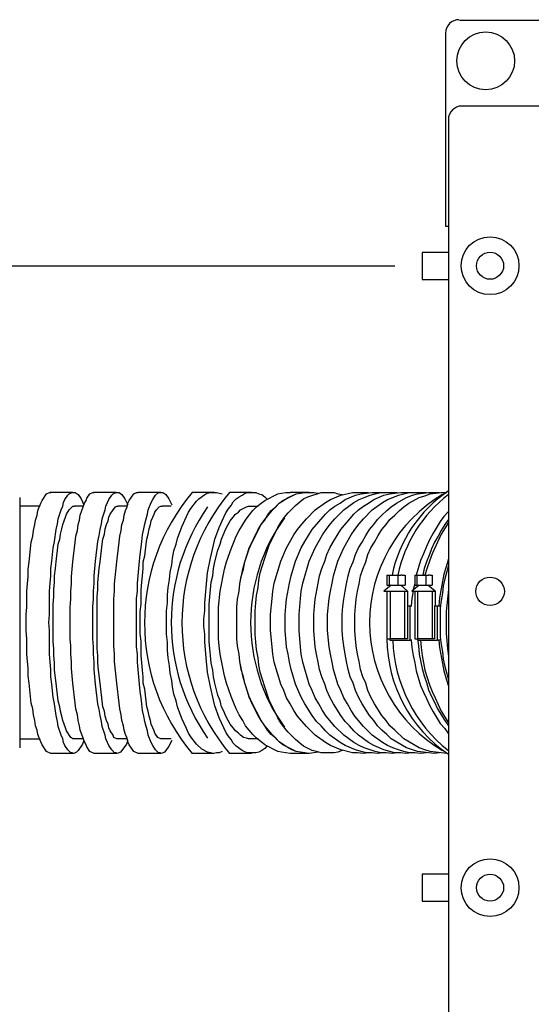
# Model space of a CAD drawing. Extents: x 1152 to 2559, y 156 to 782.
# Tile 40 of 111: x 1775 to 1785, y 695 to 713. Entities that reach past the tile are written whole.
import ezdxf

# ---------------------------------------------------------------- set-up
doc = ezdxf.new("R2010")
doc.units = 0
doc.header["$MEASUREMENT"] = 0
doc.layers.add('1', color=1, linetype='CONTINUOUS')

msp = doc.modelspace()

# ---------------------------------------------------------------- linework, layer by layer
at = {"layer": '1', "linetype": 'Continuous'}
for p, q in [((1785.01236, 713.31967), (1783.3154, 713.31967)), ((1783.06152, 713.07915), (1783.06152, 709.56496)), ((1784.87874, 711.75632), (1783.36884, 711.75632)), ((1783.11492, 711.50246), (1783.11492, 672.08471)), ((1783.06147, 709.56497), (1783.11492, 709.56497)), ((1783.11492, 709.08394), (1782.63389, 709.08394)), ((1782.63389, 709.08394), (1782.63389, 708.58955)), ((1782.13954, 708.83006), (1757.17942, 708.83006)), ((1782.63389, 708.58955), (1783.11492, 708.58955)), ((1775.29821, 700.03791), (1775.29821, 704.60769)), ((1776.26027, 704.70123), (1775.84605, 704.70123)), ((1777.04862, 704.70123), (1776.6344, 704.70123)), ((1777.8637, 704.70123), (1777.44948, 704.70123)), ((1778.83912, 704.70123), (1778.43826, 704.70123)), ((1779.52058, 704.70123), (1779.11972, 704.70123)), ((1780.57618, 704.70123), (1780.22877, 704.70123)), ((1775.65898, 704.44735), (1775.29821, 704.44735)), ((1776.44733, 704.44735), (1776.28699, 704.44735)), ((1777.24905, 704.44735), (1777.08871, 704.44735)), ((1778.05077, 704.44735), (1777.89042, 704.44735)), ((1781.99256, 703.19131), (1782.03265, 703.19131)), ((1781.99256, 703.19131), (1781.99256, 703.00424)), ((1782.03265, 703.19131), (1782.19299, 703.19131)), ((1782.03265, 703.19131), (1782.03265, 703.00424)), ((1782.19299, 703.19131), (1782.24644, 703.19131)), ((1782.19299, 703.19131), (1782.19299, 703.00424)), ((1782.27312, 703.19133), (1782.2464, 703.19133)), ((1782.27316, 703.19131), (1782.32661, 703.19131)), ((1782.32661, 703.19131), (1782.32661, 703.00424)), ((1782.50032, 703.19131), (1782.5404, 703.19131)), ((1782.50032, 703.19131), (1782.50032, 703.00424)), ((1782.5404, 703.19131), (1782.70075, 703.19131)), ((1782.5404, 703.19131), (1782.5404, 703.00424)), ((1782.70075, 703.19131), (1782.75419, 703.19131)), ((1782.70075, 703.19131), (1782.70075, 703.00424)), ((1782.78087, 703.19133), (1782.75415, 703.19133)), ((1782.78092, 703.19131), (1782.821, 703.19131)), ((1782.821, 703.19131), (1782.821, 703.00424)), ((1782.07269, 703.00426), (1781.93907, 702.89736)), ((1781.99256, 703.00424), (1782.03265, 703.00424)), ((1782.03265, 703.00424), (1782.19299, 703.00424)), ((1782.04601, 703.00424), (1782.04601, 702.99088)), ((1782.19299, 703.00424), (1782.32661, 703.00424)), ((1782.36665, 702.89736), (1782.2464, 703.00426)), ((1782.58044, 703.00426), (1782.44682, 702.89736)), ((1782.50032, 703.03097), (1782.47359, 702.92407)), ((1782.50032, 703.00424), (1782.5404, 703.00424)), ((1782.5404, 703.00424), (1782.70075, 703.00424)), ((1782.70075, 703.00424), (1782.821, 703.00424)), ((1782.87441, 702.89736), (1782.74079, 703.00426)), ((1781.93907, 702.89736), (1782.35329, 702.89736)), ((1781.99252, 702.89736), (1781.99252, 702.02884)), ((1782.05937, 702.02882), (1782.05937, 702.89735)), ((1782.31325, 702.89735), (1782.31325, 702.02882)), ((1782.35334, 702.89735), (1782.3667, 702.89735)), ((1782.36665, 702.89736), (1782.36665, 702.9007)), ((1782.3667, 702.89735), (1782.3667, 702.63011)), ((1782.44682, 702.89736), (1782.86105, 702.89736)), ((1782.50027, 702.89736), (1782.50027, 702.02884)), ((1782.55377, 702.89735), (1782.55377, 702.02882)), ((1782.821, 702.89735), (1782.821, 702.02882)), ((1782.86109, 702.89735), (1782.87445, 702.89735)), ((1782.87441, 702.89736), (1782.87441, 702.9007)), ((1782.87445, 702.89735), (1782.87445, 702.63011)), ((1781.99256, 702.59002), (1781.99256, 702.05554)), ((1782.3667, 702.63011), (1782.42015, 702.63011)), ((1782.3667, 702.63011), (1782.3667, 702.02882)), ((1782.4201, 702.63013), (1782.44682, 702.63013)), ((1782.42015, 702.0021), (1782.42015, 702.63011)), ((1782.86109, 702.63011), (1782.91454, 702.63011)), ((1782.86109, 702.63011), (1782.86109, 702.02882)), ((1782.91449, 702.63013), (1782.9813, 702.63013)), ((1782.91454, 702.0021), (1782.91454, 702.63011)), ((1782.04601, 702.02882), (1782.05937, 702.02882)), ((1782.31325, 702.02882), (1782.05937, 702.02882)), ((1782.3667, 702.02882), (1782.31325, 702.02882)), ((1782.55377, 702.02882), (1782.56713, 702.02882)), ((1782.821, 702.02882), (1782.56713, 702.02882)), ((1782.86109, 702.02882), (1782.821, 702.02882)), ((1782.04601, 702.0021), (1782.42015, 702.0021)), ((1782.44682, 702.00211), (1782.4201, 702.00211)), ((1782.55377, 702.0021), (1782.91454, 702.0021)), ((1782.9813, 702.00211), (1782.91449, 702.00211)), ((1775.29821, 700.19825), (1775.65898, 700.19825)), ((1776.27363, 699.93101), (1775.85941, 699.93101)), ((1777.06198, 699.93101), (1776.64776, 699.93101)), ((1777.8637, 699.93101), (1777.44948, 699.93101)), ((1778.83912, 699.93101), (1778.43826, 699.93101)), ((1779.52058, 699.93101), (1779.11972, 699.93101)), ((1780.57618, 699.93101), (1780.22877, 699.93101)), ((1783.11492, 697.72629), (1782.63389, 697.72629)), ((1782.63389, 697.72629), (1782.63389, 697.2319)), ((1782.63389, 697.2319), (1783.11492, 697.2319))]:
    msp.add_line(p, q, dxfattribs=at)
for points in [[(1775.85941, 699.93101), (1775.77924, 699.9711), (1775.69907, 700.09135), (1775.67234, 700.1448), (1775.61889, 700.27842), (1775.60553, 700.35859), (1775.57881, 700.43877), (1775.56545, 700.5323), (1775.53872, 700.63919), (1775.52536, 700.74609), (1775.49864, 700.85299), (1775.45855, 701.21376), (1775.44519, 701.34738), (1775.44519, 701.481), (1775.41846, 701.74824), (1775.41846, 702.02884), (1775.4051, 702.17582), (1775.4051, 702.46978), (1775.41846, 702.6034), (1775.41846, 702.89736), (1775.44519, 703.1646), (1775.44519, 703.29822), (1775.45855, 703.43184), (1775.49864, 703.79261), (1775.52536, 703.89951), (1775.53872, 704.00641), (1775.56545, 704.1133), (1775.57881, 704.19347), (1775.60553, 704.28701), (1775.61889, 704.36718), (1775.67234, 704.5008), (1775.69907, 704.55424), (1775.77924, 704.6745), (1775.83268, 704.70123), (1775.85941, 704.70123)], [(1776.4607, 700.17153), (1776.43397, 700.10472), (1776.3538, 699.98446), (1776.32708, 699.95774), (1776.27363, 699.93101), (1776.24691, 699.94437), (1776.22018, 699.94437), (1776.16673, 699.99782), (1776.11329, 700.07799), (1776.08656, 700.13144), (1776.0732, 700.19825), (1776.04648, 700.26506), (1775.99303, 700.4254), (1775.97967, 700.51894), (1775.95294, 700.62583), (1775.92622, 700.83962), (1775.89949, 700.95988), (1775.87277, 701.2004), (1775.85941, 701.33402), (1775.85941, 701.46764), (1775.84605, 701.60125), (1775.83268, 701.74824), (1775.83268, 702.17582), (1775.81932, 702.3228), (1775.83268, 702.46978), (1775.83268, 702.89736), (1775.84605, 703.04434), (1775.85941, 703.17796), (1775.85941, 703.31158), (1775.87277, 703.4452), (1775.89949, 703.68572), (1775.92622, 703.80598), (1775.95294, 704.01977), (1775.97967, 704.12666), (1775.99303, 704.2202), (1776.04648, 704.38054), (1776.0732, 704.44735), (1776.08656, 704.51416), (1776.11329, 704.56761), (1776.16673, 704.64778), (1776.19346, 704.6745), (1776.24691, 704.70123), (1776.30035, 704.70123), (1776.3538, 704.66114), (1776.40725, 704.58097), (1776.4607, 704.47407)], [(1776.64776, 699.93101), (1776.56759, 699.9711), (1776.51414, 700.05127), (1776.50078, 700.09135), (1776.47406, 700.1448), (1776.42061, 700.27842), (1776.39389, 700.35859), (1776.38052, 700.43877), (1776.3538, 700.5323), (1776.34044, 700.63919), (1776.31371, 700.74609), (1776.30035, 700.85299), (1776.26027, 701.21376), (1776.23354, 701.481), (1776.23354, 701.61462), (1776.22018, 701.74824), (1776.22018, 701.89522), (1776.20682, 702.02884), (1776.20682, 702.6034), (1776.22018, 702.75038), (1776.22018, 702.89736), (1776.23354, 703.03098), (1776.23354, 703.1646), (1776.26027, 703.43184), (1776.30035, 703.79261), (1776.31371, 703.89951), (1776.34044, 704.00641), (1776.3538, 704.1133), (1776.38052, 704.19347), (1776.39389, 704.28701), (1776.42061, 704.36718), (1776.47406, 704.5008), (1776.50078, 704.55424), (1776.51414, 704.59433), (1776.56759, 704.6745), (1776.62104, 704.70123), (1776.64776, 704.70123)], [(1777.26241, 700.17153), (1777.23569, 700.10472), (1777.15552, 699.98446), (1777.12879, 699.95774), (1777.07535, 699.93101), (1777.04862, 699.94437), (1777.0219, 699.94437), (1776.96845, 699.99782), (1776.915, 700.07799), (1776.88828, 700.13144), (1776.86155, 700.19825), (1776.84819, 700.26506), (1776.79474, 700.4254), (1776.78138, 700.51894), (1776.75466, 700.62583), (1776.7413, 700.73273), (1776.71457, 700.83962), (1776.67449, 701.2004), (1776.64776, 701.46764), (1776.64776, 701.60125), (1776.6344, 701.74824), (1776.6344, 701.88186), (1776.62104, 702.02884), (1776.62104, 702.61676), (1776.6344, 702.75038), (1776.6344, 702.89736), (1776.64776, 703.04434), (1776.64776, 703.17796), (1776.67449, 703.4452), (1776.71457, 703.80598), (1776.7413, 703.91287), (1776.75466, 704.01977), (1776.78138, 704.12666), (1776.79474, 704.2202), (1776.84819, 704.38054), (1776.86155, 704.44735), (1776.88828, 704.51416), (1776.915, 704.56761), (1776.96845, 704.64778), (1776.99517, 704.6745), (1777.04862, 704.70123), (1777.10207, 704.70123), (1777.15552, 704.66114), (1777.20897, 704.58097), (1777.26241, 704.47407)], [(1777.44948, 699.93101), (1777.36931, 699.9711), (1777.28914, 700.09135), (1777.26241, 700.1448), (1777.24905, 700.21161), (1777.22233, 700.27842), (1777.1956, 700.35859), (1777.18224, 700.43877), (1777.15552, 700.5323), (1777.14216, 700.63919), (1777.11543, 700.74609), (1777.10207, 700.85299), (1777.06198, 701.21376), (1777.0219, 701.61462), (1777.0219, 701.74824), (1777.00854, 701.89522), (1777.00854, 702.75038), (1777.0219, 702.89736), (1777.0219, 703.03098), (1777.06198, 703.43184), (1777.10207, 703.79261), (1777.11543, 703.89951), (1777.14216, 704.00641), (1777.15552, 704.1133), (1777.18224, 704.19347), (1777.1956, 704.28701), (1777.22233, 704.36718), (1777.24905, 704.43399), (1777.26241, 704.5008), (1777.28914, 704.55424), (1777.36931, 704.6745), (1777.42276, 704.70123), (1777.44948, 704.70123)], [(1778.06413, 700.17153), (1778.01068, 700.06463), (1777.95723, 699.98446), (1777.93051, 699.95774), (1777.87706, 699.93101), (1777.85034, 699.94437), (1777.82361, 699.94437), (1777.77017, 699.99782), (1777.71672, 700.07799), (1777.69, 700.13144), (1777.63655, 700.26506), (1777.62319, 700.34523), (1777.59646, 700.4254), (1777.56974, 700.51894), (1777.55638, 700.61247), (1777.52965, 700.71937), (1777.51629, 700.83962), (1777.50293, 700.94652), (1777.48957, 701.06678), (1777.43612, 701.60125), (1777.43612, 701.74824), (1777.42276, 701.88186), (1777.42276, 702.76374), (1777.43612, 702.89736), (1777.43612, 703.04434), (1777.4762, 703.4452), (1777.48957, 703.56546), (1777.50293, 703.69908), (1777.51629, 703.80598), (1777.52965, 703.92623), (1777.55638, 704.03313), (1777.56974, 704.12666), (1777.59646, 704.2202), (1777.62319, 704.30037), (1777.63655, 704.38054), (1777.69, 704.51416), (1777.71672, 704.56761), (1777.77017, 704.64778), (1777.82361, 704.70123), (1777.90379, 704.70123), (1777.95723, 704.66114), (1778.01068, 704.58097), (1778.06413, 704.47407)], [(1778.9861, 699.9711), (1778.93266, 699.94437), (1778.87921, 699.94437), (1778.82576, 699.93101), (1778.71887, 699.95774), (1778.61197, 700.01118), (1778.51844, 700.10472), (1778.41154, 700.23834), (1778.37145, 700.30515), (1778.33137, 700.38532), (1778.2512, 700.57238), (1778.17103, 700.78618), (1778.1443, 700.89307), (1778.10422, 701.01333), (1778.07749, 701.14695), (1778.06413, 701.26721), (1778.03741, 701.40083), (1778.02404, 701.53444), (1777.99732, 701.68143), (1777.98396, 701.81505), (1777.98396, 701.96203), (1777.9706, 702.10901), (1777.9706, 702.53659), (1777.98396, 702.68357), (1777.98396, 702.83055), (1777.99732, 702.96417), (1778.02404, 703.11115), (1778.03741, 703.24477), (1778.06413, 703.37839), (1778.07749, 703.49865), (1778.10422, 703.63227), (1778.1443, 703.75253), (1778.17103, 703.85942), (1778.2512, 704.07321), (1778.33137, 704.26028), (1778.37145, 704.34045), (1778.41154, 704.40726), (1778.51844, 704.54088), (1778.55852, 704.58097), (1778.66542, 704.66114), (1778.71887, 704.68786), (1778.77231, 704.70123), (1778.87921, 704.70123), (1778.9861, 704.6745)], [(1779.80118, 700.06463), (1779.7611, 700.02454), (1779.70765, 699.98446), (1779.6542, 699.95774), (1779.60075, 699.94437), (1779.44041, 699.94437), (1779.38696, 699.9711), (1779.34688, 699.98446), (1779.23998, 700.06463), (1779.18653, 700.11808), (1779.14645, 700.18489), (1779.093, 700.2517), (1779.05291, 700.31851), (1779.01283, 700.39868), (1778.93266, 700.58575), (1778.85248, 700.79954), (1778.82576, 700.90643), (1778.77231, 701.14695), (1778.71887, 701.41419), (1778.69214, 701.68143), (1778.67878, 701.82841), (1778.66542, 701.96203), (1778.66542, 702.10901), (1778.65206, 702.25599), (1778.65206, 702.38961), (1778.66542, 702.53659), (1778.66542, 702.68357), (1778.67878, 702.81719), (1778.69214, 702.96417), (1778.71887, 703.23141), (1778.77231, 703.49865), (1778.82576, 703.73917), (1778.85248, 703.84606), (1778.93266, 704.05985), (1779.01283, 704.24692), (1779.05291, 704.32709), (1779.093, 704.3939), (1779.14645, 704.46071), (1779.18653, 704.52752), (1779.23998, 704.58097), (1779.29343, 704.62105), (1779.34688, 704.64778), (1779.38696, 704.6745), (1779.44041, 704.70123), (1779.60075, 704.70123), (1779.6542, 704.6745), (1779.70765, 704.66114), (1779.7611, 704.62105), (1779.80118, 704.58097)], [(1780.22877, 699.93101), (1780.06842, 699.95774), (1780.00161, 699.9711), (1779.7611, 700.09135), (1779.69429, 700.1448), (1779.61412, 700.21161), (1779.54731, 700.27842), (1779.41369, 700.43877), (1779.36024, 700.5323), (1779.29343, 700.63919), (1779.23998, 700.74609), (1779.1999, 700.85299), (1779.14645, 700.97324), (1779.06628, 701.21376), (1779.02619, 701.34738), (1778.94602, 701.74824), (1778.93266, 701.89522), (1778.91929, 702.02884), (1778.91929, 702.6034), (1778.94602, 702.89736), (1779.02619, 703.29822), (1779.06628, 703.43184), (1779.14645, 703.67236), (1779.1999, 703.79261), (1779.23998, 703.89951), (1779.29343, 704.00641), (1779.36024, 704.1133), (1779.41369, 704.19347), (1779.4805, 704.28701), (1779.54731, 704.36718), (1779.61412, 704.43399), (1779.69429, 704.5008), (1779.7611, 704.55424), (1780.00161, 704.6745), (1780.06842, 704.68786), (1780.14859, 704.70123), (1780.22877, 704.70123)], [(1780.57618, 699.93101), (1780.33566, 699.9711), (1780.09515, 700.09135), (1780.02834, 700.1448), (1779.96153, 700.21161), (1779.88135, 700.27842), (1779.81454, 700.35859), (1779.7611, 700.43877), (1779.69429, 700.5323), (1779.53394, 700.85299), (1779.4805, 700.97324), (1779.40032, 701.21376), (1779.36024, 701.34738), (1779.30679, 701.61462), (1779.29343, 701.74824), (1779.26671, 701.89522), (1779.25334, 702.02884), (1779.25334, 702.6034), (1779.26671, 702.75038), (1779.29343, 702.89736), (1779.30679, 703.03098), (1779.36024, 703.29822), (1779.40032, 703.43184), (1779.4805, 703.67236), (1779.53394, 703.79261), (1779.69429, 704.1133), (1779.7611, 704.19347), (1779.81454, 704.28701), (1779.88135, 704.36718), (1779.96153, 704.43399), (1780.02834, 704.5008), (1780.09515, 704.55424), (1780.33566, 704.6745), (1780.496, 704.70123), (1780.57618, 704.70123)], [(1780.73652, 699.95774), (1780.57618, 699.93101), (1780.33566, 699.9711), (1780.25549, 699.99782), (1780.18868, 700.03791), (1780.02834, 700.1448), (1779.89472, 700.27842), (1779.7611, 700.43877), (1779.69429, 700.5323), (1779.64084, 700.62583), (1779.53394, 700.83962), (1779.4805, 700.95988), (1779.44041, 701.08014), (1779.40032, 701.21376), (1779.3736, 701.33402), (1779.33351, 701.46764), (1779.30679, 701.61462), (1779.29343, 701.74824), (1779.26671, 701.89522), (1779.25334, 702.02884), (1779.25334, 702.61676), (1779.26671, 702.75038), (1779.29343, 702.89736), (1779.30679, 703.03098), (1779.33351, 703.1646), (1779.3736, 703.29822), (1779.40032, 703.43184), (1779.44041, 703.56546), (1779.4805, 703.68572), (1779.53394, 703.79261), (1779.58739, 703.91287), (1779.64084, 704.01977), (1779.69429, 704.1133), (1779.7611, 704.20683), (1779.89472, 704.36718), (1780.02834, 704.5008), (1780.18868, 704.60769), (1780.25549, 704.63442), (1780.33566, 704.6745), (1780.496, 704.70123), (1780.65635, 704.70123), (1780.73652, 704.68786)], [(1781.17746, 699.98446), (1781.09729, 699.95774), (1781.03048, 699.94437), (1780.78997, 699.94437), (1780.7098, 699.9711), (1780.62962, 699.98446), (1780.46928, 700.06463), (1780.40247, 700.11808), (1780.3223, 700.18489), (1780.18868, 700.31851), (1780.12187, 700.39868), (1780.05506, 700.49221), (1780.00161, 700.58575), (1779.84127, 700.90643), (1779.7611, 701.14695), (1779.68093, 701.41419), (1779.6542, 701.54781), (1779.64084, 701.68143), (1779.61412, 701.82841), (1779.60075, 701.96203), (1779.58739, 702.10901), (1779.58739, 702.53659), (1779.60075, 702.68357), (1779.61412, 702.81719), (1779.64084, 702.96417), (1779.6542, 703.09779), (1779.68093, 703.23141), (1779.7611, 703.49865), (1779.84127, 703.73917), (1780.00161, 704.05985), (1780.05506, 704.15339), (1780.12187, 704.24692), (1780.18868, 704.32709), (1780.3223, 704.46071), (1780.40247, 704.52752), (1780.46928, 704.58097), (1780.54945, 704.62105), (1780.78997, 704.70123), (1781.03048, 704.70123), (1781.09729, 704.6745), (1781.17746, 704.66114)], [(1781.65849, 699.94437), (1781.56496, 699.93101), (1781.45806, 699.94437), (1781.36453, 699.94437), (1781.15074, 699.99782), (1780.96367, 700.07799), (1780.87014, 700.13144), (1780.68307, 700.26506), (1780.52273, 700.4254), (1780.36238, 700.61247), (1780.29558, 700.71937), (1780.22877, 700.83962), (1780.16196, 700.94652), (1780.10851, 701.08014), (1780.05506, 701.2004), (1779.9348, 701.60125), (1779.90808, 701.74824), (1779.89472, 701.88186), (1779.86799, 702.17582), (1779.86799, 702.46978), (1779.89472, 702.76374), (1779.90808, 702.89736), (1779.9348, 703.04434), (1780.05506, 703.4452), (1780.16196, 703.68572), (1780.29558, 703.92623), (1780.36238, 704.01977), (1780.44256, 704.12666), (1780.52273, 704.2202), (1780.68307, 704.38054), (1780.87014, 704.51416), (1780.96367, 704.56761), (1781.15074, 704.64778), (1781.36453, 704.70123), (1781.65849, 704.70123)], [(1781.92573, 699.94437), (1781.81884, 699.93101), (1781.7253, 699.94437), (1781.61841, 699.94437), (1781.52487, 699.9711), (1781.41798, 699.99782), (1781.23091, 700.07799), (1781.13738, 700.13144), (1780.95031, 700.26506), (1780.87014, 700.34523), (1780.78997, 700.43877), (1780.7098, 700.51894), (1780.62962, 700.62583), (1780.496, 700.83962), (1780.42919, 700.95988), (1780.3223, 701.2004), (1780.24213, 701.46764), (1780.2154, 701.60125), (1780.18868, 701.74824), (1780.16196, 701.88186), (1780.13523, 702.17582), (1780.13523, 702.46978), (1780.14859, 702.61676), (1780.16196, 702.75038), (1780.2154, 703.04434), (1780.24213, 703.17796), (1780.3223, 703.4452), (1780.42919, 703.68572), (1780.496, 703.80598), (1780.62962, 704.01977), (1780.87014, 704.30037), (1780.95031, 704.38054), (1781.04384, 704.44735), (1781.13738, 704.5008), (1781.23091, 704.56761), (1781.41798, 704.64778), (1781.52487, 704.6745), (1781.61841, 704.68786), (1781.7253, 704.70123), (1781.92573, 704.70123)], [(1782.17961, 699.94437), (1782.08608, 699.93101), (1781.97918, 699.94437), (1781.88565, 699.94437), (1781.77875, 699.9711), (1781.68522, 699.99782), (1781.57832, 700.03791), (1781.48479, 700.07799), (1781.39125, 700.13144), (1781.20419, 700.26506), (1781.04384, 700.4254), (1780.8835, 700.61247), (1780.81669, 700.71937), (1780.74988, 700.83962), (1780.68307, 700.94652), (1780.62962, 701.08014), (1780.57618, 701.2004), (1780.45592, 701.60125), (1780.42919, 701.74824), (1780.41583, 701.88186), (1780.38911, 702.17582), (1780.38911, 702.46978), (1780.41583, 702.76374), (1780.42919, 702.89736), (1780.45592, 703.04434), (1780.57618, 703.4452), (1780.68307, 703.68572), (1780.81669, 703.92623), (1780.8835, 704.01977), (1780.96367, 704.12666), (1781.04384, 704.2202), (1781.20419, 704.38054), (1781.39125, 704.51416), (1781.48479, 704.56761), (1781.57832, 704.60769), (1781.68522, 704.64778), (1781.77875, 704.6745), (1781.88565, 704.70123), (1782.17961, 704.70123)], [(1782.44685, 699.94437), (1782.33995, 699.93101), (1782.24642, 699.94437), (1782.13952, 699.94437), (1782.04599, 699.9711), (1781.93909, 699.99782), (1781.75203, 700.07799), (1781.65849, 700.13144), (1781.47143, 700.26506), (1781.39125, 700.34523), (1781.31108, 700.43877), (1781.23091, 700.51894), (1781.15074, 700.62583), (1781.01712, 700.83962), (1780.95031, 700.95988), (1780.89686, 701.08014), (1780.85678, 701.2004), (1780.80333, 701.33402), (1780.76324, 701.46764), (1780.73652, 701.60125), (1780.7098, 701.74824), (1780.68307, 701.88186), (1780.65635, 702.17582), (1780.65635, 702.46978), (1780.66971, 702.61676), (1780.68307, 702.75038), (1780.73652, 703.04434), (1780.76324, 703.17796), (1780.80333, 703.31158), (1780.85678, 703.4452), (1780.89686, 703.56546), (1780.95031, 703.68572), (1781.01712, 703.80598), (1781.15074, 704.01977), (1781.39125, 704.30037), (1781.47143, 704.38054), (1781.56496, 704.44735), (1781.65849, 704.5008), (1781.75203, 704.56761), (1781.93909, 704.64778), (1782.04599, 704.6745), (1782.13952, 704.68786), (1782.24642, 704.70123), (1782.44685, 704.70123)], [(1782.71409, 699.94437), (1782.60719, 699.93101), (1782.5003, 699.94437), (1782.40676, 699.94437), (1782.29987, 699.9711), (1782.20633, 699.99782), (1782.09944, 700.03791), (1782.0059, 700.07799), (1781.91237, 700.13144), (1781.7253, 700.26506), (1781.56496, 700.4254), (1781.40462, 700.61247), (1781.33781, 700.71937), (1781.271, 700.83962), (1781.20419, 700.94652), (1781.15074, 701.08014), (1781.09729, 701.2004), (1781.01712, 701.46764), (1780.9904, 701.60125), (1780.96367, 701.74824), (1780.93695, 701.88186), (1780.91022, 702.17582), (1780.91022, 702.46978), (1780.93695, 702.76374), (1780.96367, 702.89736), (1780.9904, 703.04434), (1781.01712, 703.17796), (1781.09729, 703.4452), (1781.20419, 703.68572), (1781.33781, 703.92623), (1781.40462, 704.01977), (1781.48479, 704.12666), (1781.56496, 704.2202), (1781.7253, 704.38054), (1781.91237, 704.51416), (1782.0059, 704.56761), (1782.09944, 704.60769), (1782.20633, 704.64778), (1782.29987, 704.6745), (1782.40676, 704.70123), (1782.71409, 704.70123)], [(1782.9546, 699.94437), (1782.86107, 699.93101), (1782.75417, 699.94437), (1782.66064, 699.95774), (1782.55374, 699.9711), (1782.46021, 699.99782), (1782.35331, 700.03791), (1782.07271, 700.19825), (1781.99254, 700.27842), (1781.89901, 700.35859), (1781.81884, 700.43877), (1781.75203, 700.5323), (1781.67186, 700.62583), (1781.53824, 700.83962), (1781.47143, 700.95988), (1781.41798, 701.08014), (1781.37789, 701.21376), (1781.32444, 701.33402), (1781.28436, 701.46764), (1781.25764, 701.61462), (1781.23091, 701.74824), (1781.20419, 701.89522), (1781.19083, 702.02884), (1781.17746, 702.17582), (1781.17746, 702.46978), (1781.19083, 702.61676), (1781.20419, 702.75038), (1781.23091, 702.89736), (1781.25764, 703.03098), (1781.28436, 703.17796), (1781.32444, 703.31158), (1781.37789, 703.43184), (1781.41798, 703.56546), (1781.47143, 703.68572), (1781.53824, 703.79261), (1781.60505, 703.91287), (1781.67186, 704.01977), (1781.75203, 704.1133), (1781.81884, 704.20683), (1781.89901, 704.28701), (1781.99254, 704.36718), (1782.07271, 704.43399), (1782.16625, 704.5008), (1782.35331, 704.60769), (1782.46021, 704.64778), (1782.55374, 704.6745), (1782.66064, 704.68786), (1782.75417, 704.70123), (1782.9546, 704.70123)], [(1783.08822, 699.93101), (1782.98133, 699.94437), (1782.88779, 699.95774), (1782.7809, 699.9711), (1782.68736, 699.99782), (1782.58047, 700.03791), (1782.29987, 700.19825), (1782.13952, 700.35859), (1782.04599, 700.43877), (1781.97918, 700.5323), (1781.89901, 700.62583), (1781.76539, 700.83962), (1781.69858, 700.95988), (1781.64513, 701.08014), (1781.60505, 701.21376), (1781.5516, 701.33402), (1781.51151, 701.46764), (1781.48479, 701.61462), (1781.45806, 701.74824), (1781.43134, 701.89522), (1781.41798, 702.02884), (1781.40462, 702.17582), (1781.40462, 702.46978), (1781.41798, 702.61676), (1781.43134, 702.75038), (1781.45806, 702.89736), (1781.48479, 703.03098), (1781.51151, 703.17796), (1781.5516, 703.29822), (1781.60505, 703.43184), (1781.64513, 703.56546), (1781.69858, 703.68572), (1781.76539, 703.79261), (1781.8322, 703.91287), (1781.89901, 704.01977), (1781.97918, 704.1133), (1782.04599, 704.20683), (1782.13952, 704.28701), (1782.2197, 704.36718), (1782.29987, 704.43399), (1782.3934, 704.5008), (1782.58047, 704.60769), (1782.68736, 704.63442), (1782.7809, 704.6745), (1782.88779, 704.68786), (1782.98133, 704.70123), (1783.08822, 704.70123)], [(1776.44733, 700.19825), (1776.26027, 700.19825), (1776.22018, 700.22497), (1776.14001, 700.34523), (1776.12665, 700.39868), (1776.0732, 700.5323), (1776.05984, 700.61247), (1776.03311, 700.706), (1776.01975, 700.78618), (1775.99303, 700.89307), (1775.95294, 701.21376), (1775.92622, 701.45427), (1775.92622, 701.58789), (1775.91286, 701.72151), (1775.91286, 701.84177), (1775.89949, 701.97539), (1775.89949, 702.65685), (1775.91286, 702.79047), (1775.91286, 702.92409), (1775.92622, 703.05771), (1775.92622, 703.17796), (1775.93958, 703.31158), (1775.95294, 703.43184), (1775.99303, 703.75253), (1776.01975, 703.84606), (1776.03311, 703.9396), (1776.05984, 704.03313), (1776.0732, 704.1133), (1776.12665, 704.24692), (1776.14001, 704.30037), (1776.19346, 704.38054), (1776.26027, 704.44735), (1776.28699, 704.44735)], [(1777.24905, 700.19825), (1777.06198, 700.19825), (1777.00854, 700.22497), (1776.99517, 700.26506), (1776.94173, 700.34523), (1776.915, 700.39868), (1776.90164, 700.46549), (1776.87492, 700.5323), (1776.84819, 700.61247), (1776.83483, 700.706), (1776.80811, 700.78618), (1776.75466, 701.21376), (1776.72794, 701.45427), (1776.71457, 701.58789), (1776.71457, 701.72151), (1776.70121, 701.84177), (1776.70121, 702.79047), (1776.71457, 702.92409), (1776.71457, 703.05771), (1776.72794, 703.17796), (1776.7413, 703.31158), (1776.75466, 703.43184), (1776.79474, 703.75253), (1776.80811, 703.84606), (1776.83483, 703.9396), (1776.84819, 704.03313), (1776.87492, 704.1133), (1776.90164, 704.18011), (1776.915, 704.24692), (1776.94173, 704.30037), (1776.99517, 704.38054), (1777.03526, 704.43399), (1777.06198, 704.44735), (1777.08871, 704.44735)], [(1778.05077, 700.19825), (1777.8637, 700.19825), (1777.81025, 700.22497), (1777.75681, 700.30515), (1777.74344, 700.34523), (1777.71672, 700.39868), (1777.69, 700.46549), (1777.67663, 700.5323), (1777.64991, 700.61247), (1777.63655, 700.706), (1777.60982, 700.78618), (1777.56974, 701.10686), (1777.54301, 701.21376), (1777.54301, 701.33402), (1777.52965, 701.45427), (1777.50293, 701.72151), (1777.50293, 701.97539), (1777.48957, 702.12237), (1777.48957, 702.52323), (1777.50293, 702.65685), (1777.50293, 702.92409), (1777.51629, 703.05771), (1777.52965, 703.17796), (1777.54301, 703.31158), (1777.54301, 703.43184), (1777.56974, 703.53874), (1777.59646, 703.75253), (1777.60982, 703.84606), (1777.63655, 703.9396), (1777.64991, 704.03313), (1777.67663, 704.1133), (1777.69, 704.18011), (1777.71672, 704.24692), (1777.74344, 704.30037), (1777.75681, 704.34045), (1777.78353, 704.38054), (1777.83698, 704.43399), (1777.8637, 704.44735), (1777.89042, 704.44735)], [(1779.64084, 700.19825), (1779.46713, 700.19825), (1779.42705, 700.21161), (1779.3736, 700.22497), (1779.32015, 700.26506), (1779.28007, 700.30515), (1779.22662, 700.34523), (1779.18653, 700.39868), (1779.13309, 700.46549), (1779.093, 700.5323), (1779.05291, 700.61247), (1779.01283, 700.706), (1778.97274, 700.78618), (1778.94602, 700.89307), (1778.90593, 700.99997), (1778.85248, 701.21376), (1778.82576, 701.33402), (1778.8124, 701.45427), (1778.78567, 701.58789), (1778.77231, 701.72151), (1778.75895, 701.84177), (1778.74559, 701.97539), (1778.74559, 702.65685), (1778.78567, 703.05771), (1778.8124, 703.17796), (1778.82576, 703.31158), (1778.85248, 703.43184), (1778.90593, 703.64563), (1778.94602, 703.75253), (1778.97274, 703.84606), (1779.05291, 704.03313), (1779.093, 704.1133), (1779.13309, 704.18011), (1779.18653, 704.24692), (1779.22662, 704.30037), (1779.28007, 704.34045), (1779.32015, 704.38054), (1779.42705, 704.43399), (1779.46713, 704.44735), (1779.64084, 704.44735)], [(1783.11497, 704.3538), (1783.0348, 704.26026), (1782.96799, 704.16673), (1782.83437, 703.95294), (1782.76756, 703.83268), (1782.71411, 703.71242), (1782.66066, 703.5788), (1782.60721, 703.45855), (1782.52704, 703.19131)], [(1783.11497, 704.20682), (1783.04816, 704.11328), (1782.98135, 704.00639), (1782.9279, 703.89949), (1782.86109, 703.7926), (1782.80764, 703.67234), (1782.76756, 703.56544), (1782.71411, 703.43182), (1782.67402, 703.31157), (1782.6473, 703.19131)], [(1783.11497, 704.15337), (1782.98135, 703.93958), (1782.821, 703.5788), (1782.76756, 703.44519), (1782.72747, 703.32493), (1782.68738, 703.19131)], [(1783.11497, 703.48527), (1783.07488, 703.33829), (1783.0348, 703.20467), (1783.00807, 703.07105), (1782.95462, 702.77709), (1782.94126, 702.63011)], [(1783.11497, 703.37838), (1783.08824, 703.25812), (1783.04816, 703.1245), (1783.02143, 702.99088), (1783.00807, 702.85726), (1782.98135, 702.72364), (1782.96799, 702.59002), (1782.96799, 702.05554), (1782.98135, 701.92192), (1783.00807, 701.7883), (1783.02143, 701.65468), (1783.04816, 701.52107), (1783.08824, 701.38745), (1783.11497, 701.26719)], [(1783.11497, 702.92407), (1783.07488, 702.52321), (1783.07488, 702.12235), (1783.08824, 701.98873), (1783.1016, 701.84175), (1783.11497, 701.70813)], [(1782.47359, 702.89735), (1782.44687, 702.76373), (1782.43351, 702.63011)], [(1781.99252, 702.02884), (1782.04597, 702.02884), (1782.04597, 702.00211)], [(1782.50027, 702.02884), (1782.55372, 702.02884), (1782.55372, 702.00211)], [(1782.55377, 702.02882), (1782.56713, 701.8952), (1782.58049, 701.74822), (1782.63394, 701.48098), (1782.67402, 701.34736), (1782.71411, 701.2271), (1782.75419, 701.09348), (1782.80764, 700.97323), (1782.86109, 700.86634), (1782.91454, 700.74608), (1783.04816, 700.53229), (1783.11497, 700.43875)], [(1782.43351, 702.0021), (1782.44687, 701.86848), (1782.47359, 701.72149), (1782.50032, 701.58788), (1782.52704, 701.44089), (1782.60721, 701.17365), (1782.66066, 701.0534), (1782.71411, 700.93315), (1782.76756, 700.81289), (1782.83437, 700.69263), (1782.96799, 700.47884), (1783.04816, 700.38531), (1783.11497, 700.29177)], [(1782.60721, 702.0021), (1782.62057, 701.86848), (1782.63394, 701.72149), (1782.68738, 701.45426), (1782.76756, 701.18702), (1782.821, 701.06676), (1782.87445, 700.94651), (1782.98135, 700.70599), (1783.11497, 700.4922)], [(1782.94126, 702.0021), (1782.95462, 701.86848), (1783.00807, 701.57451), (1783.0348, 701.44089), (1783.07488, 701.29391), (1783.11497, 701.16029)]]:
    msp.add_lwpolyline(points, dxfattribs=at)
for centre, radius in [((1783.79624, 712.58094), 0.5278), ((1783.87641, 708.83944), 0.5278), ((1783.87641, 708.83944), 0.2472), ((1783.87641, 702.89314), 0.26056), ((1783.87641, 697.48133), 0.5278), ((1783.87641, 697.48133), 0.2472)]:
    msp.add_circle(centre, radius, dxfattribs=at)
for centre, radius, start, end in [((1783.30871, 713.08584), 0.24727, 90.001353, 180.001662), ((1783.36216, 711.50913), 0.24724, 90.002322, 180.000698), ((1784.49472, 702.69134), 2.45997, 124.116913, 168.27331), ((1781.26534, 702.31612), 3.6988, 139.846852, 220.153148), ((1781.96037, 702.31612), 3.70918, 139.981995, 220.018005), ((1784.39607, 702.3228), 2.71927, 120.693074, 239.306926), ((1784.64351, 702.67824), 2.50365, 127.62746, 168.174685), ((1781.74071, 702.3228), 3.68628, 145.060238, 214.939762), ((1782.76695, 702.3228), 3.26305, 144.156374, 215.843626), ((1784.57563, 702.04815), 2.58314, 180.428704, 235.565738), ((1784.78101, 702.08737), 2.68291, 181.821467, 231.611936)]:
    msp.add_arc(centre, radius, start, end, dxfattribs=at)

doc.saveas('drawing.dxf')
